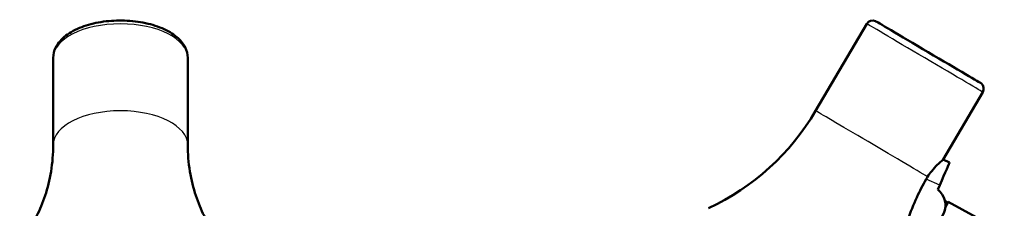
# Model space of a CAD drawing. Header units: millimetres. Extents: x 155 to 950, y -844 to 1327.
# Tile 42 of 56: x 244 to 682, y 599 to 683. Entities that reach past the tile are written whole.
import ezdxf

# ---------------------------------------------------------------- set-up
doc = ezdxf.new("R2010")
doc.units = ezdxf.units.MM
doc.header["$LTSCALE"] = 0.75
doc.layers.add('Visible', color=7, linetype='Continuous', lineweight=50)
doc.layers.add('Visible Narrow', color=7, linetype='Continuous', lineweight=25)

msp = doc.modelspace()

# ---------------------------------------------------------------- linework, layer by layer
at = {"layer": 'Visible', "extrusion": (-1, -2.22045e-16, 2.96647e-13)}
for p, q in [((621.11, 681.31, -0.11), (598.27, 642.53, -0.11)), ((672.78, 650.87, -0.11), (655.04, 620.75, -0.11)), ((657.98, 619.47, -0.16), (655.04, 620.75, -0.16)), ((653.6, 609.39, 10.84), (652.75, 607.44, 10.84)), ((657.24, 601.71, 0.09), (655.9, 602.45, 0.09)), ((657.36, 601.93, 0.09), (682.36, 588.25, 0.09))]:
    msp.add_line(p, q, dxfattribs=at)
at = {"layer": 'Visible'}
for p, q in [((258.47, 666.09, 73.51), (258.47, 627.32, 96.35)), ((318.44, 666.09, 73.51), (318.44, 627.32, 96.35))]:
    msp.add_line(p, q, dxfattribs=at)
at = {"layer": 'Visible', "extrusion": (-2.96647e-13, -2.22045e-16, -1)}
for centre, radius, start, end in [((-623.7, 679.78, 0.11), 3, 30.5, 114.2835), ((-624.52, 681.61, 0.11), 1, 114.2835, 120.5), ((-671.4, 654, 0.11), 1, 120.5, 126.7165), ((-670.2, 652.39, 0.11), 3, 126.7165, 210.5), ((-504.14, 697.98, 0.11), 109.25, 210.5, 244.889)]:
    msp.add_arc(centre, radius, start, end, dxfattribs=at)
at = {"layer": 'Visible', "extrusion": (0.507538, 0.861629, -1.7025e-13)}
msp.add_arc((-219.36, -0.11, 905.26), 27.2, 0, 180, dxfattribs=at)
at = {"layer": 'Visible', "extrusion": (0.91706, -0.398749, -2.76772e-13)}
msp.add_arc((819.47, -0.16, 356.39), 11, 0, 90, dxfattribs=at)
at = {"layer": 'Visible', "extrusion": (-2.99893e-13, -1.54077e-16, -1)}
msp.add_arc((-647.13, 600.41, -10.84), 9, 128.6329, 278.3671, dxfattribs=at)
at = {"layer": 'Visible', "extrusion": (-0.877146, 0.480223, 2.90488e-13)}
msp.add_arc((-837.41, 0.09, -287.54), 6.25, 125.2936, 180, dxfattribs=at)
at = {"layer": 'Visible'}
for points, knots in [([(318.44, 666.09, 73.51), (318.44, 667.74, 75.46), (318.02, 669.37, 77.42), (316.41, 672.54, 81.44), (315.15, 674.05, 83.5), (311.77, 676.93, 87.63), (309.54, 678.25, 89.63), (304.43, 680.43, 93), (301.55, 681.28, 94.35), (295.48, 682.43, 96.19), (292.31, 682.74, 96.69), (285.96, 682.82, 96.82), (282.78, 682.59, 96.44), (276.7, 681.6, 94.87), (273.8, 680.84, 93.66), (268.51, 678.82, 90.52), (266.13, 677.56, 88.57), (262.19, 674.55, 84.19), (260.61, 672.8, 81.76), (258.88, 669.32, 77.36), (258.47, 667.71, 75.43), (258.47, 666.09, 73.51)], [6.283185, 6.283185, 6.283185, 6.283185, 6.535122, 6.535122, 6.819849, 6.819849, 7.154327, 7.154327, 7.495219, 7.495219, 7.830565, 7.830565, 8.163689, 8.163689, 8.498464, 8.498464, 8.838441, 8.838441, 9.176555, 9.176555, 9.424778, 9.424778, 9.424778, 9.424778]), ([(243.54, 584.19, 144.72), (244.65, 585.46, 141.68), (245.89, 587.04, 138.59), (248.5, 590.89, 132.31), (249.87, 593.16, 129.13), (252.51, 598.43, 122.7), (253.78, 601.43, 119.45), (255.97, 608.06, 112.9), (256.89, 611.69, 109.6), (258.14, 619.32, 102.99), (258.47, 623.32, 99.67), (258.47, 627.32, 96.35)], [2.7266242, 2.7266242, 2.7266242, 2.7266242, 2.8096179, 2.8096179, 2.8926116, 2.8926116, 2.9756053, 2.9756053, 3.058599, 3.058599, 3.1415927, 3.1415927, 3.1415927, 3.1415927]), ([(318.44, 627.32, 96.35), (318.44, 623.32, 99.67), (318.77, 619.32, 102.99), (320.02, 611.69, 109.6), (320.94, 608.06, 112.9), (323.13, 601.43, 119.45), (324.4, 598.43, 122.7), (327.04, 593.16, 129.13), (328.41, 590.89, 132.31), (331.02, 587.04, 138.59), (332.26, 585.46, 141.68), (333.37, 584.19, 144.72)], [0, 0, 0, 0, 0.0829937, 0.0829937, 0.1659874, 0.1659874, 0.248981, 0.248981, 0.3319747, 0.3319747, 0.4149684, 0.4149684, 0.4149684, 0.4149684]), ([(648.19, 613.13, 10.76), (648.75, 613.99, 10.64), (649.37, 614.84, 10.38), (650.87, 616.71, 9.4), (651.76, 617.66, 8.55), (653.21, 619.12, 6.61), (653.89, 619.73, 5.4), (654.8, 620.54, 2.73), (655.04, 620.75, 1.27), (655.04, 620.75, -0.11)], [-3.267234, -3.267234, -3.267234, -3.267234, -2.96505, -2.96505, -2.535446, -2.535446, -2.116584, -2.116584, -1.703321, -1.703321, -1.703321, -1.703321]), ([(639.01, 592.83, 10.84), (639.12, 593.18, 10.84), (639.24, 593.53, 10.84), (640.52, 597.33, 10.84), (641.87, 600.71, 10.84), (644.65, 606.77, 10.84), (646.06, 609.48, 10.84), (647.52, 612.03, 10.84)], [-34.565191, -34.565191, -34.565191, -34.565191, -34.463385, -34.463385, -33.462677, -33.462677, -32.590267, -32.590267, -32.590267, -32.590267]), ([(647.52, 612.03, 10.84), (647.58, 612.14, 10.84), (647.65, 612.26, 10.83), (647.87, 612.63, 10.82), (648.03, 612.88, 10.8), (648.19, 613.13, 10.76)], [1.7449594, 1.7449594, 1.7449594, 1.7449594, 1.7841351, 1.7841351, 1.8745971, 1.8745971, 1.8745971, 1.8745971])]:
    msp.add_open_spline(points, degree=3, knots=knots, dxfattribs=at)
at = {"layer": 'Visible Narrow', "extrusion": (-1, -2.22045e-16, 2.96647e-13)}
msp.add_line((653.6, 609.39, 10.84), (647.52, 612.03, 10.84), dxfattribs=at)
at = {"layer": 'Visible Narrow', "extrusion": (2.04177e-14, -0.861629, 0.507538)}
msp.add_arc((288.45, 401.4, -536.61), 29.98, 360, 180, dxfattribs=at)
at = {"layer": 'Visible Narrow', "extrusion": (-0.507538, -0.861629, 1.72336e-13)}
msp.add_arc((219.36, -0.11, -902.27), 29.98, 0, 180, dxfattribs=at)
at = {"layer": 'Visible Narrow', "extrusion": (-0.507538, -0.861629, 1.68971e-13)}
msp.add_arc((219.36, -0.11, -905.26), 27.31, 0, 180, dxfattribs=at)
at = {"layer": 'Visible Narrow', "extrusion": (2.10191e-14, -0.861629, 0.507538)}
msp.add_arc((288.45, 401.4, -491.61), 29.98, 360, 180, dxfattribs=at)
at = {"layer": 'Visible Narrow', "extrusion": (-0.507538, -0.861629, 1.70818e-13)}
msp.add_arc((219.36, -0.11, -857.27), 29.98, 21.2537, 180, dxfattribs=at)

doc.saveas('drawing.dxf')
